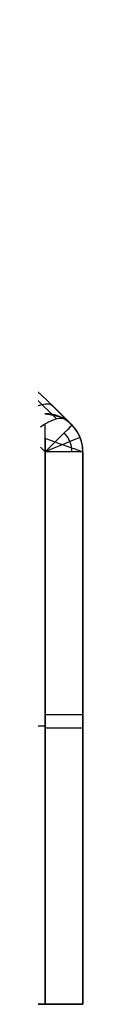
# Model space of a CAD drawing. Extents: x -33 to 118, y -45 to 98.
# Tile 20 of 28: x 93.024 to 93.524, y 42.652 to 55.654. Entities that reach past the tile are written whole.
import ezdxf

# ---------------------------------------------------------------- set-up
doc = ezdxf.new("R2010")
doc.units = 0
doc.layers.add('DEFAULT', color=7, linetype='CONTINUOUS')

msp = doc.modelspace()

# ---------------------------------------------------------------- linework, layer by layer
at = {"layer": 'DEFAULT'}
for p, q in [((93.177, 50.383, -12.028), (92.904, 50.652, -11.857)), ((93.024, 50.652, 11.477), (93.198, 50.482, 17.428)), ((93.318, 50.363, -11.773), (93.024, 50.652, -11.593)), ((93.024, 50.449, 17.328), (93.024, 50.449, 17.275)), ((93.198, 50.482, 17.428), (93.38, 50.3, -11.773)), ((93.023, 50.305, 17.727), (93.024, 42.652, 17.727)), ((93.022, 50.127, 17.727), (93.024, 42.652, 17.727)), ((93.024, 50.127, 17.727), (93.024, 42.652, 17.727)), ((93.024, 49.949, -12.273), (92.963, 50.01, -12.273)), ((93.024, 42.652, -12.273), (93.024, 49.949, -12.273)), ((93.524, 49.949, 17.227), (93.524, 49.949, -11.773)), ((93.524, 49.949, -11.773), (93.524, 42.652, -11.773)), ((93.524, 42.652, 17.227), (93.524, 49.949, 17.227)), ((93.524, 49.949, 2.727), (93.524, 42.652, 2.727)), ((66.024, 46.331, -12.273), (93.024, 46.331, -12.273)), ((93.524, 46.3, -11.773), (93.524, 46.3, 17.227)), ((93.024, 42.652, 17.727), (66.024, 42.652, 17.727)), ((66.024, 42.652, -12.273), (93.024, 42.652, -12.273)), ((93.524, 42.652, -11.773), (93.524, 42.652, 17.227))]:
    msp.add_line(p, q, dxfattribs=at)
for centre, radius, start, end in [((79.138, 36.258, 2.828), 20, 44.9603, 75.8834), ((93.024, 49.949, 2.828), 0.5, 0, 63.3281), ((79.138, 36.258, -11.773), 20, 44.5938, 44.847), ((93.024, 49.949, -12.126), 0.354, 0, 44.5938), ((93.024, 49.949, -11.773), 0.5, 0, 44.5938)]:
    msp.add_arc(centre, radius, start, end, dxfattribs=at)
at = {"layer": 'DEFAULT', "extrusion": (0.652389, -0.638297, -0.408614)}
msp.add_arc((100.762, 2.115, 33.248), 0.5, 292.6671, 0.0358, dxfattribs=at)
at = {"layer": 'DEFAULT', "extrusion": (0.196917, -1.062e-14, 0.98042)}
msp.add_arc((49.949, -87.8, 35.306), 0.5, 270, 1.2393, dxfattribs=at)
at = {"layer": 'DEFAULT', "extrusion": (-0.409368, 0.912318, -0.009692)}
msp.add_arc((1929.429, -15.658, 7.777), 2035.222, 179.069191, 179.888514, dxfattribs=at)
at = {"layer": 'DEFAULT', "extrusion": (-0.644867, 0.64832, 0.404757)}
msp.add_arc((-101.178, 1.419, -32.292), 0.5, 180, 248.0702, dxfattribs=at)
at = {"layer": 'DEFAULT', "extrusion": (-0.702076, 0.712102, -2.78309e-11)}
msp.add_arc((-101.31, -11.773, -29.741), 0.5, 180, 270, dxfattribs=at)
at = {"layer": 'DEFAULT', "extrusion": (0.334772, 0.942299, -2.31922e-14)}
msp.add_arc((-70.905, 17.227, 78.376), 0.501, 86.4087, 180, dxfattribs=at)
at = {"layer": 'DEFAULT', "extrusion": (-0.379406, 0.92523, -5.0926e-15)}
msp.add_arc((-105.02, -11.773, 10.92), 0.5, 180, 270, dxfattribs=at)
at = {"layer": 'DEFAULT', "extrusion": (1.42109e-14, 1, 3.02052e-28)}
msp.add_arc((-93.024, -11.773, 49.949), 0.5, 180, 270, dxfattribs=at)
at = {"layer": 'DEFAULT', "extrusion": (0, 1, 0)}
for centre, start, end in [((-93.024, 17.227, 46.479), 89.9445, 180), ((-93.024, -11.773, 46.3), 180, 270)]:
    msp.add_arc(centre, 0.5, start, end, dxfattribs=at)
at = {"layer": 'DEFAULT', "extrusion": (-1.42109e-13, 1, -1.27898e-13)}
msp.add_arc((-93.024, 17.227, 42.652), 0.5, 90, 180, dxfattribs=at)
at = {"layer": 'DEFAULT', "extrusion": (-1.13687e-13, 1, 9.9476e-14)}
msp.add_arc((-93.024, -11.773, 42.652), 0.5, 180, 270, dxfattribs=at)

doc.saveas('drawing.dxf')
